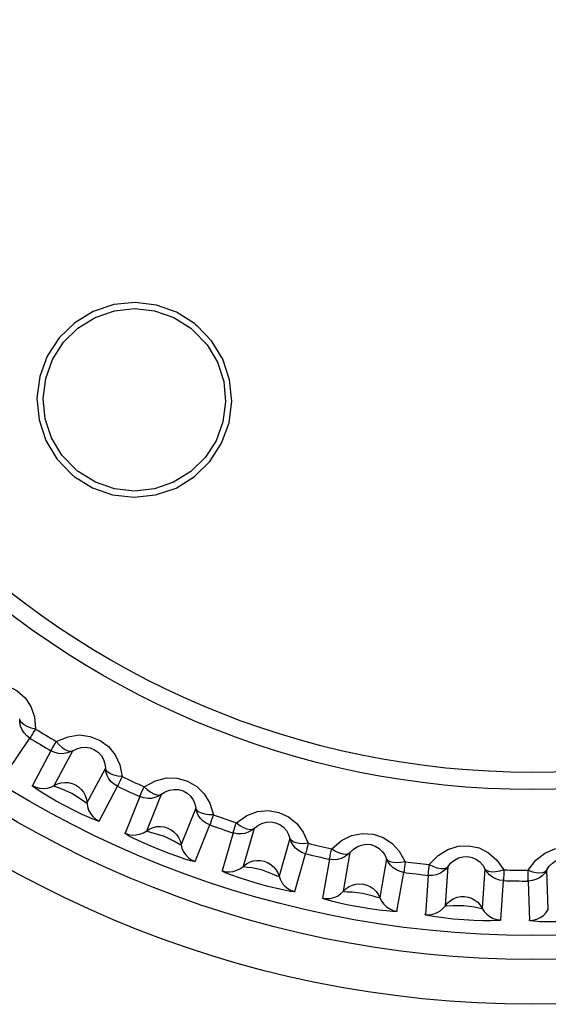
# Model space of a CAD drawing. Extents: x -4139 to -1089, y -1564 to 1941.
# Tile 106 of 160: x -2789.17 to -2784.76, y 1126.88 to 1135.09. Entities that reach past the tile are written whole.
import ezdxf

# ---------------------------------------------------------------- set-up
doc = ezdxf.new("R2010")
doc.units = 0
doc.header["$LTSCALE"] = 23.1
for name, color, linetype in [('01_DISPLAYCASE_3_1_AM_0', 7, 'CONTINUOUS'), ('R911330333_FOLIE_3_1_AM_0', 7, 'CONTINUOUS'), ('XUAN_NIU_3_1_AM_0', 7, 'CONTINUOUS')]:
    doc.layers.add(name, color=color, linetype=linetype)

msp = doc.modelspace()

# ---------------------------------------------------------------- linework, layer by layer
at = {"layer": '01_DISPLAYCASE_3_1_AM_0', "color": 7}
msp.add_circle((-2784.8912, 1135.8816), 8.625, dxfattribs=at)
at = {"layer": 'R911330333_FOLIE_3_1_AM_0', "color": 7}
msp.add_circle((-2784.8912, 1135.8816), 9, dxfattribs=at)
at = {"layer": 'XUAN_NIU_3_1_AM_0', "color": 2}
for p, q in [((-2789.2685, 1128.8287), (-2789.0846, 1129.1016)), ((-2788.9089, 1128.9961), (-2789.0636, 1128.7056)), ((-2788.8807, 1128.7068), (-2788.7263, 1128.9971)), ((-2788.4542, 1128.8524), (-2788.6085, 1128.562)), ((-2788.5073, 1128.4098), (-2788.3529, 1128.7004)), ((-2788.1672, 1128.6138), (-2788.2906, 1128.3088)), ((-2788.1089, 1128.3291), (-2787.9857, 1128.6339)), ((-2787.6999, 1128.5185), (-2787.8231, 1128.2136)), ((-2787.7064, 1128.0727), (-2787.5833, 1128.3779)), ((-2787.3018, 1128.0341), (-2787.2112, 1128.3502)), ((-2787.3896, 1128.3112), (-2787.4804, 1127.9949)), ((-2786.9148, 1128.2652), (-2787.0055, 1127.9491)), ((-2787.8311, 1128.2122), (-2787.8834, 1128.2415)), ((-2787.8231, 1128.2135), (-2787.8311, 1128.2122)), ((-2786.8748, 1127.8212), (-2786.7842, 1128.1376)), ((-2786.5845, 1128.0915), (-2786.6418, 1127.7675)), ((-2786.4683, 1127.8251), (-2786.4112, 1128.1489)), ((-2786.1076, 1128.0954), (-2786.1647, 1127.7716)), ((-2785.6175, 1127.7044), (-2785.5946, 1128.0324)), ((-2785.2871, 1128.0109), (-2785.31, 1127.6829)), ((-2784.7588, 1127.6733), (-2784.7703, 1128.0019)), ((-2786.0214, 1127.6581), (-2785.9644, 1127.9821)), ((-2785.761, 1127.9572), (-2785.7841, 1127.6289)), ((-2785.1556, 1127.585), (-2785.1328, 1127.9132)), ((-2784.9279, 1127.9097), (-2784.9166, 1127.5808)), ((-2785.3172, 1127.6791), (-2785.376, 1127.6907)), ((-2785.31, 1127.6828), (-2785.3172, 1127.6791))]:
    msp.add_line(p, q, dxfattribs=at)
for points in [[(-2787.711, 1132.5608), (-2787.8613, 1132.6552), (-2788.0279, 1132.7135), (-2788.2055, 1132.7349), (-2788.3844, 1132.7173), (-2788.5556, 1132.6601), (-2788.7105, 1132.5662), (-2788.8408, 1132.4398), (-2788.9399, 1132.2875), (-2789.0024, 1132.1168), (-2789.0255, 1131.9366), (-2789.0079, 1131.7563), (-2788.9511, 1131.5847), (-2788.8583, 1131.4307), (-2788.7347, 1131.3012)], [(-2788.7008, 1131.3415), (-2788.8169, 1131.4628), (-2788.9032, 1131.6063), (-2788.9565, 1131.766), (-2788.9732, 1131.9341), (-2788.9525, 1132.1018), (-2788.895, 1132.2611), (-2788.8037, 1132.4036), (-2788.683, 1132.5224), (-2788.539, 1132.6114), (-2788.3789, 1132.6663), (-2788.211, 1132.6844), (-2788.0434, 1132.6651), (-2787.8845, 1132.6094), (-2787.7423, 1132.521)], [(-2788.7149, 1131.285), (-2788.5624, 1131.1899), (-2788.3941, 1131.1314), (-2788.2155, 1131.1107), (-2788.0362, 1131.1297), (-2787.8652, 1131.188), (-2787.7112, 1131.2829), (-2787.5821, 1131.4096), (-2787.4842, 1131.5619), (-2787.4228, 1131.732), (-2787.4004, 1131.9113), (-2787.4184, 1132.0908), (-2787.4751, 1132.2617), (-2787.5678, 1132.4153), (-2787.6913, 1132.5446)], [(-2787.7238, 1132.5059), (-2787.7268, 1132.5085), (-2787.7299, 1132.511), (-2787.733, 1132.5135), (-2787.7361, 1132.516), (-2787.7392, 1132.5185), (-2787.7423, 1132.521)], [(-2787.7238, 1132.5059), (-2787.6065, 1132.3826), (-2787.5193, 1132.2365), (-2787.467, 1132.0755), (-2787.4514, 1131.9074), (-2787.4734, 1131.7405), (-2787.5313, 1131.5827), (-2787.6225, 1131.4418), (-2787.7424, 1131.3244), (-2787.8852, 1131.2362), (-2788.0439, 1131.1815), (-2788.2112, 1131.1629), (-2788.3787, 1131.1817), (-2788.5381, 1131.2367), (-2788.6823, 1131.3264)], [(-2788.7008, 1131.3415), (-2788.6978, 1131.3389), (-2788.6947, 1131.3364), (-2788.6916, 1131.3339), (-2788.6885, 1131.3314), (-2788.6854, 1131.3289), (-2788.6823, 1131.3264)], [(-2789.5539, 1129.5264), (-2789.4519, 1129.5553), (-2789.3576, 1129.5602), (-2789.2685, 1129.5391), (-2789.1896, 1129.4974), (-2789.1246, 1129.4389), (-2789.0756, 1129.3649), (-2789.047, 1129.2784), (-2789.037, 1129.1777)], [(-2789.0846, 1129.1016), (-2789.1105, 1129.1211), (-2789.1323, 1129.1448), (-2789.1493, 1129.1715), (-2789.1614, 1129.2008), (-2789.1682, 1129.2317), (-2789.1694, 1129.2635)], [(-2789.037, 1129.1777), (-2789.0733, 1129.1861), (-2789.1057, 1129.1977), (-2789.1325, 1129.2119), (-2789.1526, 1129.228), (-2789.1651, 1129.2455), (-2789.1694, 1129.2634)], [(-2789.037, 1129.1777), (-2789.0501, 1129.1569), (-2789.0612, 1129.1387), (-2789.0704, 1129.1237), (-2789.0775, 1129.1123), (-2789.082, 1129.1048), (-2789.0842, 1129.1014)], [(-2788.8938, 1129.0228), (-2788.8731, 1129.0582), (-2788.8641, 1129.0738)], [(-2788.8641, 1129.0738), (-2788.7657, 1129.1132), (-2788.6724, 1129.1279), (-2788.5815, 1129.1163), (-2788.4987, 1129.083), (-2788.4279, 1129.0317), (-2788.3715, 1128.9632), (-2788.334, 1128.8802), (-2788.3136, 1128.7811)], [(-2788.8641, 1129.0738), (-2788.8392, 1129.045), (-2788.8143, 1129.0227), (-2788.7888, 1129.0058), (-2788.7653, 1128.9953), (-2788.7447, 1128.9923), (-2788.7263, 1128.9971)], [(-2788.7262, 1128.9972), (-2788.754, 1128.9836), (-2788.7837, 1128.9751), (-2788.8141, 1128.9718), (-2788.8453, 1128.9737), (-2788.8774, 1128.9816), (-2788.9089, 1128.9961)], [(-2788.9037, 1128.9931), (-2788.9052, 1128.9955), (-2788.9082, 1129.0001), (-2788.9073, 1129.0043), (-2788.9023, 1129.008), (-2788.8982, 1129.0144), (-2788.8938, 1129.0228)], [(-2788.7263, 1128.9971), (-2788.6938, 1129.0138), (-2788.6578, 1129.024), (-2788.6194, 1129.0265), (-2788.5808, 1129.0205), (-2788.5441, 1129.0055), (-2788.5122, 1128.9826), (-2788.4874, 1128.9545), (-2788.4694, 1128.9225), (-2788.4584, 1128.8879), (-2788.4542, 1128.8524)], [(-2788.3529, 1128.7004), (-2788.3807, 1128.7171), (-2788.4049, 1128.7383), (-2788.4246, 1128.7632), (-2788.4397, 1128.791), (-2788.4496, 1128.8211), (-2788.4542, 1128.8525)], [(-2788.3136, 1128.7811), (-2788.3506, 1128.7856), (-2788.3839, 1128.7938), (-2788.4121, 1128.8051), (-2788.4338, 1128.8191), (-2788.448, 1128.8351), (-2788.4542, 1128.8524)], [(-2788.3136, 1128.7811), (-2788.3244, 1128.759), (-2788.3335, 1128.7397), (-2788.3411, 1128.7238), (-2788.347, 1128.7118), (-2788.3507, 1128.7038), (-2788.3525, 1128.7002)], [(-2788.1307, 1128.6958), (-2788.037, 1128.7453), (-2787.9457, 1128.7697), (-2787.8541, 1128.7676), (-2787.7683, 1128.7432), (-2787.6925, 1128.6995), (-2787.6292, 1128.6373), (-2787.5833, 1128.5586), (-2787.5526, 1128.4622)], [(-2788.5039, 1128.4081), (-2788.5157, 1128.4098), (-2788.5435, 1128.4197), (-2788.5888, 1128.4386), (-2788.6468, 1128.4651), (-2788.7154, 1128.4986), (-2788.7891, 1128.5366), (-2788.8638, 1128.5772), (-2788.9334, 1128.617), (-2788.991, 1128.6522), (-2789.0346, 1128.6808), (-2789.0593, 1128.6988), (-2789.0668, 1128.7075)], [(-2789.0636, 1128.7056), (-2789.0355, 1128.6924), (-2789.0052, 1128.6841), (-2788.9734, 1128.6812), (-2788.9414, 1128.684), (-2788.9102, 1128.6926), (-2788.8808, 1128.7067)], [(-2788.8807, 1128.7068), (-2788.8534, 1128.7201), (-2788.8241, 1128.7287), (-2788.7937, 1128.7321), (-2788.763, 1128.7304), (-2788.7327, 1128.7234), (-2788.7038, 1128.7111)], [(-2788.7342, 1128.64), (-2788.8147, 1128.6773), (-2788.8527, 1128.6904), (-2788.8767, 1128.6991), (-2788.8807, 1128.7067)], [(-2788.7038, 1128.7111), (-2788.6784, 1128.6947), (-2788.6559, 1128.6742), (-2788.6371, 1128.6499), (-2788.6226, 1128.6226), (-2788.613, 1128.593), (-2788.604, 1128.5305)], [(-2788.155, 1128.6419), (-2788.138, 1128.6794), (-2788.1307, 1128.6958)], [(-2788.1307, 1128.6958), (-2788.1029, 1128.6698), (-2788.0759, 1128.6502), (-2788.0488, 1128.636), (-2788.0242, 1128.6281), (-2788.0035, 1128.6273), (-2787.9856, 1128.634)], [(-2787.9857, 1128.6339), (-2787.9551, 1128.6539), (-2787.9203, 1128.6678), (-2787.8824, 1128.6744), (-2787.8434, 1128.6724), (-2787.8053, 1128.6613), (-2787.7712, 1128.6419), (-2787.7436, 1128.6165), (-2787.7224, 1128.5866), (-2787.7078, 1128.5534), (-2787.6999, 1128.5185)], [(-2788.6085, 1128.562), (-2788.6169, 1128.5625), (-2788.6364, 1128.5753), (-2788.6642, 1128.5943), (-2788.696, 1128.6152), (-2788.7342, 1128.64)], [(-2787.9856, 1128.634), (-2788.0118, 1128.6177), (-2788.0405, 1128.606), (-2788.0703, 1128.5996), (-2788.1015, 1128.5982), (-2788.1344, 1128.6027), (-2788.1672, 1128.6138)], [(-2788.1617, 1128.6114), (-2788.1635, 1128.6137), (-2788.1668, 1128.6179), (-2788.1664, 1128.6221), (-2788.1618, 1128.6264), (-2788.1585, 1128.6331), (-2788.155, 1128.6419)], [(-2788.604, 1128.5305), (-2788.594, 1128.5003), (-2788.5787, 1128.4722), (-2788.5587, 1128.4472), (-2788.5346, 1128.4262), (-2788.5073, 1128.4098)], [(-2787.5833, 1128.3779), (-2787.6127, 1128.3916), (-2787.6389, 1128.4102), (-2787.6612, 1128.4328), (-2787.6791, 1128.4589), (-2787.6921, 1128.4878), (-2787.6999, 1128.5186)], [(-2787.5526, 1128.4622), (-2787.5899, 1128.4629), (-2787.6239, 1128.4675), (-2787.6531, 1128.4758), (-2787.6761, 1128.4874), (-2787.692, 1128.5019), (-2787.6999, 1128.5185)], [(-2787.3618, 1128.3965), (-2787.2738, 1128.4556), (-2787.1856, 1128.4894), (-2787.0943, 1128.4968), (-2787.0064, 1128.4816), (-2786.9265, 1128.4461), (-2786.857, 1128.3908), (-2786.8031, 1128.3174), (-2786.7625, 1128.2247)], [(-2787.5526, 1128.4622), (-2787.5611, 1128.4392), (-2787.5681, 1128.4191), (-2787.574, 1128.4024), (-2787.5786, 1128.3898), (-2787.5815, 1128.3815), (-2787.5829, 1128.3778)], [(-2788.2906, 1128.3088), (-2788.2613, 1128.2986), (-2788.2303, 1128.2935), (-2788.1984, 1128.294), (-2788.1668, 1128.3001), (-2788.1367, 1128.3119), (-2788.109, 1128.329)], [(-2788.1089, 1128.3291), (-2788.0831, 1128.3452), (-2788.0548, 1128.3567), (-2788.025, 1128.3634), (-2787.9943, 1128.3649), (-2787.9635, 1128.3611), (-2787.9334, 1128.3519)], [(-2788.0464, 1128.3073), (-2788.1043, 1128.3225), (-2788.1089, 1128.329)], [(-2787.9334, 1128.3519), (-2787.9064, 1128.3382), (-2787.8819, 1128.3201), (-2787.8607, 1128.298), (-2787.8434, 1128.2723), (-2787.8307, 1128.2439), (-2787.8153, 1128.1827)], [(-2787.211, 1128.3503), (-2787.2354, 1128.3313), (-2787.2627, 1128.3167), (-2787.2917, 1128.3071), (-2787.3226, 1128.3026), (-2787.3557, 1128.3036), (-2787.3896, 1128.3112)], [(-2787.3838, 1128.3094), (-2787.3858, 1128.3114), (-2787.3896, 1128.3153), (-2787.3896, 1128.3196), (-2787.3855, 1128.3243), (-2787.3829, 1128.3313), (-2787.3803, 1128.3405)], [(-2787.3803, 1128.3405), (-2787.3674, 1128.3795), (-2787.3618, 1128.3965)], [(-2787.3618, 1128.3965), (-2787.3315, 1128.3735), (-2787.3026, 1128.3569), (-2787.2741, 1128.3457), (-2787.2489, 1128.3404), (-2787.2281, 1128.3417), (-2787.2111, 1128.3502)], [(-2787.2112, 1128.3502), (-2787.1828, 1128.3733), (-2787.1497, 1128.3907), (-2787.1126, 1128.4012), (-2787.0736, 1128.4033), (-2787.0346, 1128.3962), (-2786.9987, 1128.3805), (-2786.9686, 1128.3582), (-2786.9444, 1128.3306), (-2786.9263, 1128.2991), (-2786.9148, 1128.2652)], [(-2787.7029, 1128.0715), (-2787.7153, 1128.072), (-2787.7441, 1128.079), (-2787.7908, 1128.093), (-2787.8509, 1128.1131), (-2787.9223, 1128.1391), (-2787.9997, 1128.1693), (-2788.0805, 1128.2029), (-2788.1557, 1128.2361), (-2788.2161, 1128.2649), (-2788.261, 1128.288), (-2788.2865, 1128.303), (-2788.294, 1128.3103)], [(-2787.8834, 1128.2415), (-2787.9622, 1128.2809), (-2788.0076, 1128.295), (-2788.0464, 1128.3073)], [(-2786.7625, 1128.2247), (-2786.7996, 1128.2214), (-2786.8339, 1128.2225), (-2786.8638, 1128.2277), (-2786.888, 1128.2368), (-2786.9053, 1128.2496), (-2786.9149, 1128.2653)], [(-2786.7842, 1128.1376), (-2786.8149, 1128.1482), (-2786.8429, 1128.1639), (-2786.8674, 1128.1841), (-2786.8879, 1128.2082), (-2786.9039, 1128.2356), (-2786.9149, 1128.2653)], [(-2786.5659, 1128.1793), (-2786.4845, 1128.2472), (-2786.4003, 1128.29), (-2786.3103, 1128.307), (-2786.2213, 1128.301), (-2786.1381, 1128.274), (-2786.0632, 1128.2264), (-2786.0019, 1128.159), (-2785.9519, 1128.071)], [(-2787.8153, 1128.1827), (-2787.8022, 1128.1537), (-2787.784, 1128.1273), (-2787.7615, 1128.1046), (-2787.7354, 1128.0862), (-2787.7064, 1128.0727)], [(-2786.7625, 1128.2247), (-2786.7685, 1128.2009), (-2786.7734, 1128.1801), (-2786.7775, 1128.163), (-2786.7808, 1128.15), (-2786.7828, 1128.1414), (-2786.7838, 1128.1375)], [(-2786.5784, 1128.1216), (-2786.5696, 1128.1617), (-2786.5659, 1128.1793)], [(-2786.5659, 1128.1793), (-2786.5333, 1128.1596), (-2786.5028, 1128.1461), (-2786.4733, 1128.1379), (-2786.4477, 1128.1352), (-2786.4272, 1128.1387), (-2786.4112, 1128.149)], [(-2786.4112, 1128.1489), (-2786.3854, 1128.1749), (-2786.3543, 1128.1957), (-2786.3186, 1128.21), (-2786.28, 1128.2161), (-2786.2405, 1128.2132), (-2786.2031, 1128.2013), (-2786.1708, 1128.1823), (-2786.1438, 1128.1573), (-2786.1226, 1128.1279), (-2786.1076, 1128.0954)], [(-2785.7516, 1128.0464), (-2785.6778, 1128.1225), (-2785.5985, 1128.1739), (-2785.5108, 1128.2002), (-2785.4216, 1128.2035), (-2785.336, 1128.1854), (-2785.2566, 1128.1458), (-2785.1885, 1128.0851), (-2785.1296, 1128.0029)], [(-2784.9279, 1127.9994), (-2784.8624, 1128.0828), (-2784.789, 1128.1422), (-2784.7044, 1128.1775), (-2784.6161, 1128.1901), (-2784.5291, 1128.181), (-2784.446, 1128.15), (-2784.372, 1128.0968), (-2784.3048, 1128.0212)], [(-2787.3018, 1128.0341), (-2787.2778, 1128.0528), (-2787.2509, 1128.0673), (-2787.222, 1128.077), (-2787.1916, 1128.0817), (-2787.1605, 1128.0811), (-2787.1297, 1128.0751)], [(-2786.5786, 1128.0903), (-2786.5809, 1128.0921), (-2786.585, 1128.0956), (-2786.5855, 1128.0998), (-2786.5819, 1128.1049), (-2786.58, 1128.1122), (-2786.5784, 1128.1216)], [(-2786.4111, 1128.149), (-2786.4334, 1128.1276), (-2786.459, 1128.1103), (-2786.4868, 1128.0977), (-2786.5171, 1128.0899), (-2786.5501, 1128.0875), (-2786.5845, 1128.0915)], [(-2785.9644, 1127.9821), (-2785.996, 1127.9895), (-2786.0255, 1128.0022), (-2786.052, 1128.0197), (-2786.0749, 1128.0415), (-2786.0937, 1128.0671), (-2786.1077, 1128.0955)], [(-2785.9519, 1128.071), (-2785.9885, 1128.0639), (-2786.0227, 1128.0614), (-2786.053, 1128.0634), (-2786.0779, 1128.07), (-2786.0965, 1128.0808), (-2786.1076, 1128.0954)], [(-2785.5946, 1128.0324), (-2785.5716, 1128.0609), (-2785.5429, 1128.0848), (-2785.5088, 1128.1028), (-2785.4711, 1128.113), (-2785.4315, 1128.1142), (-2785.3931, 1128.1063), (-2785.359, 1128.0907), (-2785.3295, 1128.0687), (-2785.3054, 1128.0417), (-2785.2871, 1128.0109)], [(-2784.7703, 1128.0019), (-2784.7504, 1128.0326), (-2784.7243, 1128.0594), (-2784.6923, 1128.0809), (-2784.6559, 1128.0949), (-2784.6166, 1128.1002), (-2784.5776, 1128.0964), (-2784.542, 1128.0845), (-2784.5105, 1128.0657), (-2784.4836, 1128.0413), (-2784.4622, 1128.0126)], [(-2787.4804, 1127.9949), (-2787.4502, 1127.9878), (-2787.4188, 1127.986), (-2787.3872, 1127.9898), (-2787.3564, 1127.9993), (-2787.3277, 1128.0141), (-2787.3019, 1128.034)], [(-2787.1446, 1127.9992), (-2787.2311, 1128.019), (-2787.271, 1128.0239), (-2787.2963, 1128.0274), (-2787.3018, 1128.0341)], [(-2787.0055, 1127.9491), (-2787.0138, 1127.9478), (-2787.0354, 1127.9563), (-2787.0666, 1127.9691), (-2787.1021, 1127.983), (-2787.1446, 1127.9992)], [(-2787.1297, 1128.0751), (-2787.1014, 1128.0644), (-2787.0751, 1128.0489), (-2787.0517, 1128.0291), (-2787.0318, 1128.0054), (-2787.0163, 1127.9785), (-2786.9945, 1127.9192)], [(-2785.9519, 1128.071), (-2785.9554, 1128.0467), (-2785.9581, 1128.0256), (-2785.9604, 1128.0081), (-2785.9622, 1127.9948), (-2785.9633, 1127.9861), (-2785.964, 1127.9821)], [(-2785.5945, 1128.0325), (-2785.6144, 1128.0089), (-2785.6381, 1127.989), (-2785.6644, 1127.9736), (-2785.6937, 1127.9627), (-2785.7263, 1127.9568), (-2785.761, 1127.9572)], [(-2785.758, 1127.9877), (-2785.7535, 1128.0286), (-2785.7516, 1128.0464)], [(-2785.7516, 1128.0464), (-2785.7171, 1128.0303), (-2785.6854, 1128.02), (-2785.6552, 1128.0149), (-2785.6294, 1128.015), (-2785.6094, 1128.0206), (-2785.5945, 1128.0324)], [(-2785.1328, 1127.9132), (-2785.165, 1127.9172), (-2785.1957, 1127.9268), (-2785.2238, 1127.9414), (-2785.2489, 1127.9607), (-2785.2702, 1127.9842), (-2785.2871, 1128.011)], [(-2785.1296, 1128.0029), (-2785.1653, 1127.9921), (-2785.1991, 1127.9859), (-2785.2294, 1127.9848), (-2785.2549, 1127.9888), (-2785.2745, 1127.9976), (-2785.2871, 1128.0109)], [(-2785.1296, 1128.0029), (-2785.1306, 1127.9784), (-2785.131, 1127.9571), (-2785.1315, 1127.9394), (-2785.132, 1127.9261), (-2785.1321, 1127.9173), (-2785.1324, 1127.9132)], [(-2784.9282, 1127.9404), (-2784.9279, 1127.9814), (-2784.9279, 1127.9994)], [(-2784.7702, 1128.002), (-2784.7875, 1127.9764), (-2784.809, 1127.9541), (-2784.8336, 1127.9361), (-2784.8616, 1127.9222), (-2784.8934, 1127.9129), (-2784.9279, 1127.9097)], [(-2784.9279, 1127.9994), (-2784.8919, 1127.9869), (-2784.8593, 1127.98), (-2784.8287, 1127.9781), (-2784.8031, 1127.9809), (-2784.7838, 1127.9886), (-2784.7702, 1128.0019)], [(-2786.8711, 1127.8203), (-2786.883, 1127.8195), (-2786.9123, 1127.8234), (-2786.9605, 1127.8325), (-2787.0228, 1127.8463), (-2787.0968, 1127.8648), (-2787.1768, 1127.8867), (-2787.2583, 1127.9109), (-2787.3346, 1127.9354), (-2787.3984, 1127.9578), (-2787.447, 1127.9766), (-2787.4748, 1127.9892), (-2787.484, 1127.9961)], [(-2786.9945, 1127.9192), (-2786.9784, 1127.8918), (-2786.9576, 1127.8674), (-2786.9329, 1127.8471), (-2786.9049, 1127.8316), (-2786.8748, 1127.8212)], [(-2785.755, 1127.9566), (-2785.7574, 1127.9582), (-2785.7619, 1127.9612), (-2785.7628, 1127.9654), (-2785.7597, 1127.9708), (-2785.7587, 1127.9783), (-2785.758, 1127.9877)], [(-2784.9219, 1127.9098), (-2784.9244, 1127.9111), (-2784.9292, 1127.9136), (-2784.9305, 1127.9176), (-2784.9281, 1127.9234), (-2784.9278, 1127.9309), (-2784.9282, 1127.9404)], [(-2786.4683, 1127.8251), (-2786.4464, 1127.8462), (-2786.4212, 1127.8634), (-2786.3934, 1127.8761), (-2786.3637, 1127.884), (-2786.3327, 1127.8867), (-2786.3014, 1127.8839)], [(-2786.3014, 1127.8839), (-2786.2722, 1127.8762), (-2786.2444, 1127.8636), (-2786.2191, 1127.8463), (-2786.1968, 1127.8248), (-2786.1785, 1127.7997), (-2786.1507, 1127.743)], [(-2786.0176, 1127.6576), (-2786.0294, 1127.6555), (-2786.0589, 1127.6563), (-2786.1078, 1127.6603), (-2786.1712, 1127.6675), (-2786.2468, 1127.6782), (-2786.3286, 1127.6916), (-2786.4122, 1127.7071), (-2786.4906, 1127.7235), (-2786.5564, 1127.7392), (-2786.6067, 1127.7528), (-2786.6357, 1127.7624), (-2786.6455, 1127.7683)], [(-2786.6418, 1127.7675), (-2786.611, 1127.7636), (-2786.5797, 1127.7651), (-2786.5486, 1127.7722), (-2786.519, 1127.7847), (-2786.4919, 1127.8025), (-2786.4684, 1127.825)], [(-2786.3084, 1127.8069), (-2786.3964, 1127.8174), (-2786.4366, 1127.8182), (-2786.4621, 1127.819), (-2786.4683, 1127.8251)], [(-2786.1647, 1127.7715), (-2786.1728, 1127.7694), (-2786.1953, 1127.7756), (-2786.2276, 1127.785), (-2786.2643, 1127.7951), (-2786.3084, 1127.8069)], [(-2785.6175, 1127.7044), (-2785.598, 1127.7277), (-2785.5747, 1127.7474), (-2785.5484, 1127.7629), (-2785.5197, 1127.7739), (-2785.4891, 1127.7798), (-2785.4577, 1127.7803)], [(-2785.4577, 1127.7803), (-2785.4278, 1127.7757), (-2785.3989, 1127.766), (-2785.3719, 1127.7515), (-2785.3475, 1127.7325), (-2785.3267, 1127.7094), (-2785.2931, 1127.6559)], [(-2786.1507, 1127.743), (-2786.1318, 1127.7174), (-2786.1086, 1127.6953), (-2786.0818, 1127.6777), (-2786.0524, 1127.6652), (-2786.0214, 1127.6581)], [(-2785.7841, 1127.6289), (-2785.7531, 1127.6283), (-2785.722, 1127.6331), (-2785.6918, 1127.6433), (-2785.6637, 1127.659), (-2785.6387, 1127.6794), (-2785.6176, 1127.7043)], [(-2785.5514, 1127.703), (-2785.6111, 1127.6996), (-2785.6175, 1127.7043)], [(-2785.376, 1127.6907), (-2785.4632, 1127.7039), (-2785.5107, 1127.7033), (-2785.5514, 1127.703)], [(-2784.9166, 1127.5808), (-2784.8856, 1127.5834), (-2784.8552, 1127.5914), (-2784.8263, 1127.6048), (-2784.8, 1127.6232), (-2784.7772, 1127.6462), (-2784.7589, 1127.6731)], [(-2785.1518, 1127.5849), (-2785.1637, 1127.5815), (-2785.1933, 1127.5793), (-2785.2421, 1127.5782), (-2785.3055, 1127.5787), (-2785.3813, 1127.5814), (-2785.4643, 1127.5862), (-2785.5514, 1127.5931), (-2785.6333, 1127.6015), (-2785.6996, 1127.6102), (-2785.7496, 1127.6183), (-2785.7784, 1127.6247), (-2785.7878, 1127.6293)], [(-2785.2931, 1127.6559), (-2785.2716, 1127.6324), (-2785.2463, 1127.6129), (-2785.2178, 1127.5982), (-2785.1872, 1127.5888), (-2785.1556, 1127.585)], [(-2784.2831, 1127.6031), (-2784.2942, 1127.5986), (-2784.3232, 1127.5932), (-2784.3719, 1127.587), (-2784.4354, 1127.5809), (-2784.5116, 1127.5756), (-2784.5944, 1127.5717), (-2784.6794, 1127.5695), (-2784.7595, 1127.5692), (-2784.8271, 1127.5709), (-2784.8791, 1127.5738), (-2784.9095, 1127.5771), (-2784.9203, 1127.5808)]]:
    msp.add_lwpolyline(points, dxfattribs=at)
at = {"layer": 'XUAN_NIU_3_1_AM_0', "color": 7}
for points in [[(-2787.7111, 1132.5607), (-2787.7078, 1132.5581), (-2787.7045, 1132.5555), (-2787.7012, 1132.5528), (-2787.6913, 1132.5446)], [(-2788.7149, 1131.285), (-2788.7182, 1131.2876), (-2788.7215, 1131.2903), (-2788.7248, 1131.293), (-2788.728, 1131.2957), (-2788.7346, 1131.3012)]]:
    msp.add_lwpolyline(points, dxfattribs=at)
msp.add_circle((-2784.8912, 1135.8816), 8.4258, dxfattribs=at)
at = {"layer": 'XUAN_NIU_3_1_AM_0', "color": 2}
for radius in [7.2092, 7.0658]:
    msp.add_circle((-2784.8912, 1135.8816), radius, dxfattribs=at)
for radius, start, end in [(7.8823, 238.26649, 239.73337), (7.972, 238.21848, 239.78147), (7.8823, 244.26649, 245.73337), (7.972, 244.21848, 245.78147), (7.8823, 250.26649, 251.73337), (7.972, 250.21848, 251.78147), (7.8823, 256.26649, 257.73337), (7.972, 256.21848, 257.78147), (7.8823, 262.26649, 263.73337), (7.8823, 268.26649, 269.73337), (7.972, 262.21848, 263.78147), (7.972, 268.21848, 269.78147)]:
    msp.add_arc((-2784.8912, 1135.8816), radius, start, end, dxfattribs=at)

doc.saveas('drawing.dxf')
